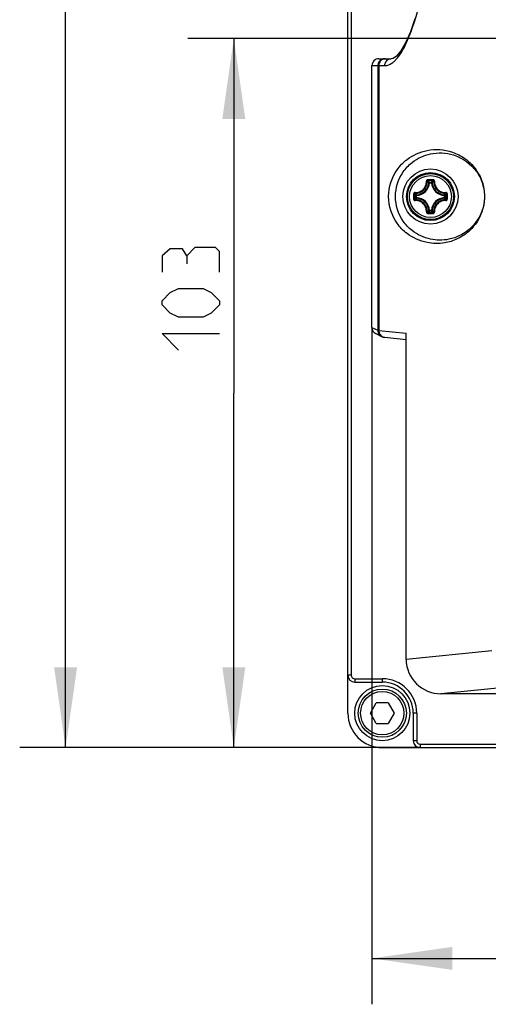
# Model space of a CAD drawing. Header units: millimetres. Extents: x 0 to 420, y 0 to 297.
# Tile 7 of 49: x 32 to 52, y 150 to 193. Entities that reach past the tile are written whole.
import ezdxf

# ---------------------------------------------------------------- set-up
doc = ezdxf.new("R2010")
doc.units = ezdxf.units.MM
doc.header["$LTSCALE"] = 23.1
doc.layers.get('0').update_dxf_attribs({"linetype": 'CONTINUOUS'})
doc.layers.add('DIM_PILOTEES', color=7, linetype='CONTINUOUS')
doc.styles.get("Standard").update_dxf_attribs({"font": 'txt', "width": 0.7})
doc.dimstyles.new('DIMSTYLE_1', dxfattribs={"dimtxt": 2.5, "dimasz": 3.5, "dimexe": 2, "dimexo": 0, "dimtad": 1, "dimlfac": 3.333333, "dimdsep": 46, "dimtxsty": 'STANDARD', "dimblk": '_FILLED', "dimblk1": '_FILLED', "dimblk2": '_FILLED', "dimcen": 0.09, "dimazin": 2, "dimtp": 0.5, "dimtm": 0.5, "dimtfac": 1, "dimtofl": 0, "dimtmove": 0, "dimatfit": 3, "dimldrblk": '_FILLED', "dimfxl": 1, "dimtolj": 1, "dimarcsym": 0})
doc.dimstyles.new('DIMSTYLE_6', dxfattribs={"dimtxt": 2.5, "dimasz": 3.5, "dimexe": 2, "dimexo": 0, "dimtad": 1, "dimdec": 0, "dimlfac": 3.333333, "dimdsep": 46, "dimtxsty": 'STANDARD', "dimblk": '_FILLED', "dimblk1": '_FILLED', "dimblk2": '_FILLED', "dimcen": 0.09, "dimazin": 2, "dimtp": 0.3, "dimtm": 0.3, "dimtfac": 1, "dimtdec": 0, "dimtofl": 0, "dimtmove": 0, "dimatfit": 3, "dimldrblk": '_FILLED', "dimfxl": 1, "dimtolj": 1, "dimarcsym": 0})

# ---------------------------------------------------------------- blocks, each defined once
blk = doc.blocks.new('_FILLED')
at = {"color": 0, "linetype": 'BYBLOCK'}
blk.add_solid([(0, 0), (-1, 0.143), (-1, -0.143)], dxfattribs=at)
blk = doc.blocks.new('*D1')
at = {"layer": 'DIM_PILOTEES', "color": 2, "linetype": 'CONTINUOUS'}
for p, q in [((47.009, 269.525), (31.51, 269.525)), ((33.51, 269.525), (33.51, 215.375)), ((33.51, 161.225), (33.51, 215.375)), ((48.959, 161.225), (31.51, 161.225))]:
    blk.add_line(p, q, dxfattribs=at)
at = {"layer": 'DIM_PILOTEES', "color": 2, "linetype": 'CONTINUOUS', "xscale": 3.5, "yscale": 3.5, "zscale": 3.5}
for p, rotation in [((33.51, 269.525), 90), ((33.51, 161.225), 270)]:
    blk.add_blockref('_FILLED', p, dxfattribs=dict(at, rotation=rotation))
blk = doc.blocks.new('*D14')
at = {"layer": 'DIM_PILOTEES', "color": 2, "linetype": 'CONTINUOUS'}
for p, q in [((53.021, 192.107), (38.84, 192.107)), ((40.84, 192.107), (40.84, 176.666)), ((40.84, 161.225), (40.84, 176.666)), ((47.309, 161.225), (38.84, 161.225))]:
    blk.add_line(p, q, dxfattribs=at)
at = {"layer": 'DIM_PILOTEES', "color": 2, "linetype": 'CONTINUOUS', "xscale": 3.5, "yscale": 3.5, "zscale": 3.5}
for p, rotation in [((40.84, 192.107), 90), ((40.84, 161.225), 270)]:
    blk.add_blockref('_FILLED', p, dxfattribs=dict(at, rotation=rotation))
blk = doc.blocks.new('*D15')
at = {"layer": 'DIM_PILOTEES', "color": 2, "linetype": 'CONTINUOUS'}
for p, q in [((46.859, 179.526), (46.859, 150.045)), ((164.759, 179.526), (164.759, 150.045)), ((46.859, 152.045), (105.809, 152.045)), ((164.759, 152.045), (105.809, 152.045))]:
    blk.add_line(p, q, dxfattribs=at)
at = {"layer": 'DIM_PILOTEES', "color": 2, "linetype": 'CONTINUOUS', "xscale": 3.5, "yscale": 3.5, "zscale": 3.5, "rotation": 180}
blk.add_blockref('_FILLED', (46.859, 152.045), dxfattribs=at)
at = {"layer": 'DIM_PILOTEES', "color": 2, "linetype": 'CONTINUOUS', "xscale": 3.5, "yscale": 3.5, "zscale": 3.5}
blk.add_blockref('_FILLED', (164.759, 152.045), dxfattribs=at)

msp = doc.modelspace()

# ---------------------------------------------------------------- linework, layer by layer
at = {"color": 7, "linetype": 'CONTINUOUS'}
for p, q in [((45.8088, 162.7255), (45.8088, 268.6255)), ((45.9588, 200.0755), (45.9588, 164.3755)), ((46.8588, 179.5257), (46.8588, 190.9255)), ((46.8588, 190.9255), (47.4049, 190.9255)), ((47.1107, 190.9255), (47.1107, 179.3997)), ((47.1545, 190.9255), (47.1545, 179.3932)), ((47.1589, 191.2255), (47.7003, 191.2255)), ((49.3193, 185.8407), (49.3139, 185.8458)), ((49.3303, 185.8298), (49.314, 185.8458)), ((49.3601, 185.8284), (49.3303, 185.8298)), ((49.3601, 185.8284), (49.3601, 185.8583)), ((49.3601, 185.8583), (49.4574, 185.8583)), ((49.3602, 185.8284), (49.4574, 185.8284)), ((49.4574, 185.8284), (49.4574, 185.8583)), ((49.4574, 185.8284), (49.4872, 185.8298)), ((49.4872, 185.8298), (49.5035, 185.8458)), ((49.4983, 185.8407), (49.5036, 185.8458)), ((48.7759, 185.1768), (48.7759, 185.2741)), ((48.8058, 185.2741), (48.7759, 185.2741)), ((48.8044, 185.3039), (48.7885, 185.3201)), ((48.7935, 185.315), (48.7885, 185.3201)), ((48.8058, 185.2741), (48.8044, 185.3039)), ((48.8058, 185.1769), (48.8058, 185.274)), ((50.0117, 185.2741), (50.0131, 185.3039)), ((50.0117, 185.2741), (50.0416, 185.2741)), ((50.0117, 185.274), (50.0117, 185.1769)), ((50.0131, 185.3039), (50.029, 185.3201)), ((50.024, 185.315), (50.029, 185.3201)), ((50.0416, 185.2741), (50.0416, 185.1768)), ((48.8058, 185.1768), (48.7759, 185.1768)), ((48.8044, 185.147), (48.7885, 185.1308)), ((48.7935, 185.1359), (48.7885, 185.1308)), ((48.8058, 185.1768), (48.8044, 185.147)), ((50.0117, 185.1768), (50.0131, 185.147)), ((50.0117, 185.1768), (50.0416, 185.1768)), ((50.0131, 185.147), (50.029, 185.1308)), ((50.024, 185.1359), (50.029, 185.1308)), ((49.3193, 184.6102), (49.3139, 184.6051)), ((49.3303, 184.6211), (49.314, 184.6051)), ((49.3601, 184.6225), (49.3303, 184.6211)), ((49.3601, 184.6225), (49.3601, 184.5926)), ((49.4574, 184.5926), (49.3601, 184.5926)), ((49.4574, 184.6225), (49.3602, 184.6225)), ((49.4574, 184.6225), (49.4574, 184.5926)), ((49.4574, 184.6225), (49.4872, 184.6211)), ((49.4872, 184.6211), (49.5035, 184.6051)), ((49.4983, 184.6102), (49.5036, 184.6051)), ((46.8588, 179.5257), (47.1107, 179.3997)), ((47.0248, 179.2572), (47.2771, 179.1311)), ((47.1545, 179.3932), (48.3479, 179.2751)), ((48.3479, 165.065), (48.3479, 179.2751)), ((52.0798, 165.4345), (48.3479, 165.065)), ((45.9588, 164.3755), (45.8088, 164.3755)), ((46.1088, 164.2255), (46.1088, 164.0755)), ((46.1088, 164.2255), (47.3088, 164.2255)), ((46.1088, 164.0755), (47.3088, 164.0755)), ((47.3088, 164.2255), (47.3088, 164.0755)), ((53.4207, 163.9212), (49.8664, 163.5694)), ((54.5457, 163.5694), (49.8664, 163.5694)), ((46.7891, 162.7255), (47.049, 163.1755)), ((47.5686, 163.1755), (47.049, 163.1755)), ((47.5686, 163.1755), (47.8284, 162.7255)), ((47.049, 162.2755), (46.7891, 162.7255)), ((47.8284, 162.7255), (47.5686, 162.2755)), ((48.6588, 162.7255), (48.6588, 161.5255)), ((48.8088, 162.7255), (48.6588, 162.7255)), ((48.8088, 162.7255), (48.8088, 161.5255)), ((47.049, 162.2755), (47.5686, 162.2755)), ((48.8088, 161.5255), (48.6588, 161.5255)), ((48.9588, 161.3755), (48.9588, 161.2255)), ((48.9588, 161.3755), (75.6588, 161.3755)), ((47.3088, 161.2255), (164.3088, 161.2255))]:
    msp.add_line(p, q, dxfattribs=at)
for points in [[(48.7337, 192.9706), (48.5318, 192.392), (48.3263, 191.9247), (48.1213, 191.5721), (47.9313, 191.3456)], [(47.9313, 191.3456), (47.7823, 191.2434), (47.6991, 191.2254)], [(47.2771, 179.1311), (47.2969, 179.1221), (47.3267, 179.1114), (47.3511, 179.105), (47.37, 179.1013), (47.3859, 179.0987), (47.4012, 179.0967), (47.4163, 179.0951), (48.3479, 179.0028)]]:
    msp.add_lwpolyline(points, dxfattribs=at)
for centre, radius in [((49.4088, 185.2255), 1.2), ((49.4088, 185.2255), 1.0445), ((49.4088, 185.2255), 1.0443), ((49.4088, 185.2255), 1.0013), ((49.4088, 185.2255), 0.9121), ((47.3088, 162.7255), 1.2), ((47.3088, 162.7255), 1.05), ((47.3088, 162.7255), 0.945)]:
    msp.add_circle(centre, radius, dxfattribs=at)
for centre, radius, start, end in [((47.4108, 190.9255), 0.3, 112.52905, 180.0032), ((48.7788, 185.8555), 0.5522, 272.66045, 357.3395), ((48.7788, 185.8555), 0.582, 272.66007, 357.33994), ((48.34, 184.8365), 1.4026, 46.02055, 48.82774), ((49.4107, 151.7109), 34.2486, 89.81005, 90.19636), ((49.4087, 151.9598), 33.9638, 89.80669, 90.19301), ((48.2268, 184.7772), 1.5662, 43.64713, 47.03607), ((49.3605, 185.8281), 0.0302, 90.67103, 137.82657), ((50.5907, 184.7773), 1.5662, 132.96384, 136.35289), ((49.457, 185.8281), 0.0302, 42.17343, 89.32897), ((50.0388, 185.8555), 0.582, 182.66007, 267.33994), ((50.0388, 185.8555), 0.5522, 182.6605, 267.3395), ((50.4778, 184.8362), 1.403, 131.17288, 133.97922), ((82.9233, 185.2256), 34.2487, 179.80706, 180.00022), ((82.6748, 185.2255), 33.9642, 179.80684, 180.19316), ((49.8568, 186.4072), 1.5659, 222.96357, 226.35313), ((49.7988, 186.2953), 1.4042, 221.1741, 223.98717), ((48.8061, 185.2737), 0.0302, 131.81869, 179.32792), ((49.4088, 185.2255), 0.63, 0, 11.46283), ((49.0197, 186.2944), 1.4028, 316.01182, 318.82762), ((48.9605, 186.4074), 1.5662, 313.64713, 317.03605), ((16.1427, 185.2255), 33.9641, 359.80684, 0.19316), ((15.8942, 185.2256), 34.2487, 359.99976, 0.19291), ((82.9233, 185.2253), 34.2487, 179.99976, 180.19291), ((49.8568, 184.0437), 1.566, 133.6469, 137.03631), ((49.7985, 184.1559), 1.4037, 136.01255, 138.82658), ((49.4088, 185.2255), 0.63, 180, 191.46283), ((48.7788, 184.5955), 0.5522, 2.66045, 87.33954), ((48.7788, 184.5955), 0.582, 2.66007, 87.33994), ((50.0388, 184.5955), 0.582, 92.66006, 177.33994), ((50.0388, 184.5955), 0.5522, 92.6605, 177.3395), ((49.0194, 184.1562), 1.4033, 41.17309, 43.98794), ((48.9606, 184.0435), 1.5662, 42.96384, 46.35289), ((15.8942, 185.2253), 34.2487, 359.80706, 0.00022), ((48.3391, 185.6154), 1.404, 311.174, 313.97844), ((49.4107, 218.74), 34.2486, 269.80363, 270.18994), ((48.227, 185.6735), 1.5659, 312.96355, 316.35313), ((49.4087, 218.4912), 33.9638, 269.807, 270.19331), ((49.3605, 184.6228), 0.0302, 222.17343, 269.32897), ((50.5907, 185.6737), 1.5662, 223.64713, 227.03605), ((50.4775, 185.6143), 1.4026, 226.02053, 228.82785), ((47.2299, 180.2432), 0.8533, 264.27898, 264.92681), ((47.4504, 179.3885), 0.2953, 254.86963, 264.15884), ((46.1088, 164.3755), 0.3, 180, 270), ((46.1088, 164.3755), 0.15, 180, 270), ((47.3088, 162.7255), 1.5, 0, 90), ((47.3088, 162.7255), 1.35, 0, 90), ((47.3088, 162.7255), 1.5, 180, 270), ((48.9588, 161.5255), 0.3, 180, 270), ((48.9588, 161.5255), 0.15, 180, 270)]:
    msp.add_arc(centre, radius, start, end, dxfattribs=at)
for centre, major_axis, ratio, start_param, end_param in [((47.1589, 190.9255), (0.3002, 0), 0.9993908, 1.5707963, 3.1415927), ((47.1589, 179.5255), (0.2685, -0.1342), 0.9992388, -2.6783714, -1.5707955), ((49.871, 165.0696), (1.516, 0.1501), 0.9846623, 3.0444253, 4.6121911)]:
    msp.add_ellipse(centre, major_axis=major_axis, ratio=ratio, start_param=start_param, end_param=end_param, dxfattribs=at)
for points, knots in [([(47.9057, 191.1914), (48.0956, 191.3948), (48.4305, 192.0019), (48.8261, 193.1362), (49.1897, 194.6553), (49.5066, 196.5153), (49.7659, 198.6687), (50.0286, 201.9326), (50.1531, 206.2186), (50.0293, 210.505), (49.7671, 213.7701), (49.5082, 215.9249), (49.1915, 217.7866), (48.8282, 219.3077), (48.4327, 220.4441), (48.098, 221.0525), (47.9082, 221.2569)], [0, 0, 0, 0, 0.0272172, 0.0664833, 0.1176341, 0.179647, 0.2509733, 0.3296625, 0.4998258, 0.670018, 0.7487417, 0.8201137, 0.8821815, 0.9333937, 0.972722, 1, 1, 1, 1]), ([(47.4499, 191.2255), (47.3927, 191.2255), (47.2751, 191.1897), (47.1987, 191.0937), (47.177, 191.0403)], [0, 0, 0, 0, 0.4981105, 1, 1, 1, 1]), ([(47.4049, 190.9255), (47.4693, 190.9255), (47.5578, 190.9445), (47.637, 190.9819), (47.6575, 190.9928)], [0, 0, 0, 0, 0.7352584, 1, 1, 1, 1]), ([(49.261, 183.2188), (48.9471, 183.2809), (48.4441, 183.5082), (47.7896, 184.1883), (47.4514, 185.2254), (47.7896, 186.2626), (48.4441, 186.9427), (48.9471, 187.17), (49.261, 187.2322)], [0, 0, 0, 0, 0.1713251, 0.2826245, 0.4999994, 0.7173755, 0.828675, 1, 1, 1, 1]), ([(49.4088, 183.3687), (49.1214, 183.4302), (48.6641, 183.644), (48.0687, 184.2727), (47.7609, 185.2255), (48.0687, 186.1782), (48.6641, 186.8069), (49.1214, 187.0207), (49.4088, 187.0822)], [0, 0, 0, 0, 0.1714354, 0.2818693, 0.5000011, 0.7181307, 0.8285647, 1, 1, 1, 1]), ([(49.261, 187.2322), (49.6215, 187.3035), (50.2271, 187.263), (50.9773, 186.8762), (51.4598, 186.3671), (51.8054, 185.566), (51.7634, 184.5873), (51.2334, 183.7819), (50.6144, 183.363), (50.2154, 183.2391), (50.0263, 183.2074)], [0, 0, 0, 0, 0.1693993, 0.2640924, 0.3850856, 0.4841261, 0.6606274, 0.8101266, 0.9115869, 1, 1, 1, 1]), ([(49.4088, 187.0822), (49.7353, 187.1521), (50.5187, 187.1222), (51.3262, 186.5365), (51.7668, 185.6834), (51.8083, 184.762), (51.3363, 183.9484), (50.7506, 183.5243), (50.3814, 183.3973), (50.2073, 183.3628)], [0, 0, 0, 0, 0.1671341, 0.374076, 0.462212, 0.643532, 0.8073618, 0.9111804, 1, 1, 1, 1]), ([(48.7387, 185.4021), (48.7712, 185.4002), (48.8369, 185.4035), (48.9324, 185.4287), (49.0211, 185.4736), (49.0985, 185.5362), (49.161, 185.6137), (49.2057, 185.7023), (49.2308, 185.7979), (49.234, 185.8636), (49.2321, 185.8961)], [0, 0, 0, 0, 0.1240283, 0.2488269, 0.3742449, 0.5000056, 0.6257647, 0.7511794, 0.8759736, 1, 1, 1, 1]), ([(48.7419, 185.3708), (48.7762, 185.3689), (48.8457, 185.3722), (48.9467, 185.3987), (49.0403, 185.446), (49.1221, 185.5121), (49.1882, 185.5939), (49.2355, 185.6875), (49.262, 185.7885), (49.2653, 185.858), (49.2634, 185.8923)], [0, 0, 0, 0, 0.1241448, 0.2489665, 0.3743331, 0.5000011, 0.6256686, 0.751035, 0.8758568, 1, 1, 1, 1]), ([(49.2933, 185.9593), (49.2851, 185.9593), (49.2686, 185.9559), (49.2479, 185.9417), (49.2344, 185.9206), (49.2317, 185.9041), (49.2321, 185.8961)], [0, 0, 0, 0, 0.2518536, 0.5029815, 0.7523529, 1, 1, 1, 1]), ([(49.2321, 185.8957), (49.2358, 185.8959), (49.2428, 185.8961), (49.2521, 185.8957), (49.2585, 185.8947), (49.262, 185.8935), (49.2631, 185.8928), (49.2634, 185.8923)], [0, 0, 0, 0, 0.3478073, 0.6537877, 0.8782928, 0.9519773, 1, 1, 1, 1]), ([(49.2943, 185.9234), (49.2901, 185.9234), (49.2818, 185.9218), (49.2714, 185.9148), (49.2646, 185.9045), (49.2632, 185.8963), (49.2634, 185.8923)], [0, 0, 0, 0, 0.2546115, 0.5058333, 0.753623, 1, 1, 1, 1]), ([(49.2933, 185.9593), (49.2933, 185.9552), (49.2933, 185.9472), (49.2935, 185.9365), (49.2937, 185.9291), (49.294, 185.9251), (49.2941, 185.9238), (49.2943, 185.9234)], [0, 0, 0, 0, 0.3459004, 0.6614626, 0.8926666, 0.9634671, 1, 1, 1, 1]), ([(49.5242, 185.9593), (49.5242, 185.9552), (49.5242, 185.9472), (49.524, 185.9365), (49.5238, 185.9291), (49.5235, 185.9251), (49.5234, 185.9238), (49.5233, 185.9234)], [0, 0, 0, 0, 0.3458986, 0.6614596, 0.8926637, 0.9634651, 1, 1, 1, 1]), ([(49.5541, 185.8923), (49.5543, 185.8963), (49.553, 185.9045), (49.5461, 185.9148), (49.5357, 185.9218), (49.5274, 185.9234), (49.5233, 185.9234)], [0, 0, 0, 0, 0.2463763, 0.4941652, 0.7453873, 1, 1, 1, 1]), ([(49.5854, 185.8961), (49.5858, 185.9041), (49.5831, 185.9206), (49.5697, 185.9417), (49.5489, 185.9559), (49.5324, 185.9593), (49.5242, 185.9593)], [0, 0, 0, 0, 0.2476486, 0.4970167, 0.7481404, 1, 1, 1, 1]), ([(49.5541, 185.8923), (49.5522, 185.858), (49.5555, 185.7885), (49.5821, 185.6875), (49.6294, 185.5939), (49.6955, 185.5121), (49.7773, 185.446), (49.8709, 185.3987), (49.9719, 185.3722), (50.0413, 185.3689), (50.0756, 185.3708)], [0, 0, 0, 0, 0.1241647, 0.2490075, 0.3743957, 0.5000846, 0.6257563, 0.7511051, 0.8758982, 1, 1, 1, 1]), ([(49.5854, 185.8957), (49.5817, 185.8959), (49.5747, 185.8961), (49.5654, 185.8957), (49.559, 185.8947), (49.5555, 185.8935), (49.5544, 185.8928), (49.5541, 185.8923)], [0, 0, 0, 0, 0.3478488, 0.6538542, 0.8783408, 0.9520034, 1, 1, 1, 1]), ([(49.5854, 185.8961), (49.5836, 185.8636), (49.5867, 185.7979), (49.6118, 185.7023), (49.6566, 185.6136), (49.7192, 185.5361), (49.7966, 185.4735), (49.8852, 185.4286), (49.9808, 185.4034), (50.0465, 185.4002), (50.079, 185.4021)], [0, 0, 0, 0, 0.1240481, 0.2488637, 0.3743008, 0.5000815, 0.6258459, 0.7512454, 0.8760145, 1, 1, 1, 1]), ([(48.7387, 185.4021), (48.7306, 185.4025), (48.714, 185.4), (48.6927, 185.3866), (48.6783, 185.3658), (48.6749, 185.3492), (48.6749, 185.3409)], [0, 0, 0, 0, 0.2476838, 0.4970277, 0.7481421, 1, 1, 1, 1]), ([(48.6749, 185.3409), (48.679, 185.3409), (48.687, 185.3409), (48.6977, 185.3407), (48.7051, 185.3405), (48.7091, 185.3402), (48.7104, 185.3401), (48.7108, 185.3399)], [0, 0, 0, 0, 0.3458823, 0.6614332, 0.8926379, 0.9634471, 1, 1, 1, 1]), ([(48.7419, 185.3708), (48.7379, 185.371), (48.7297, 185.3697), (48.7194, 185.3628), (48.7124, 185.3524), (48.7108, 185.3441), (48.7108, 185.3399)], [0, 0, 0, 0, 0.2463763, 0.4941652, 0.7453873, 1, 1, 1, 1]), ([(48.7386, 185.4021), (48.7383, 185.3984), (48.7381, 185.3914), (48.7385, 185.3821), (48.7395, 185.3757), (48.7407, 185.3722), (48.7414, 185.3711), (48.7419, 185.3708)], [0, 0, 0, 0, 0.3478515, 0.6538568, 0.8783445, 0.9520062, 1, 1, 1, 1]), ([(50.0416, 185.2741), (50.0415, 185.2782), (50.0397, 185.2866), (50.0346, 185.2934), (50.0315, 185.2962)], [0, 0, 0, 0, 0.4993788, 1, 1, 1, 1]), ([(50.079, 185.4021), (50.0792, 185.3984), (50.0794, 185.3914), (50.079, 185.3821), (50.0781, 185.3757), (50.0768, 185.3722), (50.0761, 185.3711), (50.0756, 185.3708)], [0, 0, 0, 0, 0.3478644, 0.6538685, 0.8783623, 0.952021, 1, 1, 1, 1]), ([(50.1067, 185.3399), (50.1067, 185.3441), (50.1051, 185.3524), (50.0982, 185.3628), (50.0878, 185.3697), (50.0796, 185.371), (50.0756, 185.3708)], [0, 0, 0, 0, 0.2546115, 0.5058333, 0.753623, 1, 1, 1, 1]), ([(50.1426, 185.3409), (50.1426, 185.3491), (50.1392, 185.3658), (50.1248, 185.3865), (50.1036, 185.4), (50.087, 185.4025), (50.079, 185.4021)], [0, 0, 0, 0, 0.2518634, 0.5029835, 0.7523337, 1, 1, 1, 1]), ([(50.1426, 185.3409), (50.1385, 185.3409), (50.1306, 185.3409), (50.1199, 185.3407), (50.1124, 185.3405), (50.1084, 185.3402), (50.1071, 185.3401), (50.1067, 185.3399)], [0, 0, 0, 0, 0.3458998, 0.6614635, 0.8926666, 0.9634673, 1, 1, 1, 1]), ([(48.6749, 185.11), (48.679, 185.11), (48.687, 185.11), (48.6977, 185.1102), (48.7051, 185.1104), (48.7091, 185.1107), (48.7104, 185.1108), (48.7108, 185.111)], [0, 0, 0, 0, 0.3458998, 0.6614635, 0.8926666, 0.9634673, 1, 1, 1, 1]), ([(48.6749, 185.11), (48.6749, 185.1018), (48.6783, 185.0852), (48.6927, 185.0644), (48.7139, 185.0509), (48.7305, 185.0484), (48.7386, 185.0488)], [0, 0, 0, 0, 0.2518634, 0.5029835, 0.7523337, 1, 1, 1, 1]), ([(48.7108, 185.111), (48.7108, 185.1068), (48.7124, 185.0985), (48.7194, 185.0881), (48.7297, 185.0812), (48.7379, 185.0799), (48.7419, 185.0801)], [0, 0, 0, 0, 0.2546115, 0.5058333, 0.753623, 1, 1, 1, 1]), ([(48.7386, 185.0488), (48.7383, 185.0525), (48.7381, 185.0595), (48.7385, 185.0688), (48.7395, 185.0752), (48.7407, 185.0787), (48.7414, 185.0798), (48.7419, 185.0801)], [0, 0, 0, 0, 0.3478644, 0.6538685, 0.8783623, 0.952021, 1, 1, 1, 1]), ([(49.2321, 184.5548), (49.234, 184.5873), (49.2308, 184.653), (49.2057, 184.7486), (49.1609, 184.8373), (49.0984, 184.9148), (49.0209, 184.9774), (48.9323, 185.0223), (48.8367, 185.0475), (48.771, 185.0507), (48.7386, 185.0488)], [0, 0, 0, 0, 0.1240481, 0.2488637, 0.3743008, 0.5000815, 0.6258459, 0.7512454, 0.8760145, 1, 1, 1, 1]), ([(49.2634, 184.5586), (49.2653, 184.5929), (49.262, 184.6624), (49.2355, 184.7634), (49.1881, 184.857), (49.122, 184.9388), (49.0403, 185.0049), (48.9466, 185.0522), (48.8457, 185.0787), (48.7762, 185.082), (48.7419, 185.0801)], [0, 0, 0, 0, 0.1241647, 0.2490075, 0.3743957, 0.5000846, 0.6257563, 0.7511051, 0.8758982, 1, 1, 1, 1]), ([(48.7759, 185.1768), (48.776, 185.1727), (48.7778, 185.1643), (48.7829, 185.1575), (48.786, 185.1547)], [0, 0, 0, 0, 0.4993788, 1, 1, 1, 1]), ([(50.0756, 185.0801), (50.0413, 185.082), (49.9718, 185.0787), (49.8708, 185.0522), (49.7772, 185.0049), (49.6954, 184.9388), (49.6294, 184.857), (49.582, 184.7634), (49.5555, 184.6624), (49.5522, 184.5929), (49.5541, 184.5586)], [0, 0, 0, 0, 0.1241432, 0.2489649, 0.3743316, 0.4999996, 0.625667, 0.7510335, 0.8758552, 1, 1, 1, 1]), ([(50.0794, 185.0488), (50.0469, 185.0507), (49.9812, 185.0475), (49.8856, 185.0224), (49.797, 184.9777), (49.7195, 184.9152), (49.6569, 184.8377), (49.612, 184.7491), (49.5868, 184.6536), (49.5836, 184.5879), (49.5854, 184.5554)], [0, 0, 0, 0, 0.1240264, 0.2488206, 0.3742356, 0.4999952, 0.6257554, 0.7511731, 0.8759717, 1, 1, 1, 1]), ([(50.0315, 185.1547), (50.0346, 185.1575), (50.0397, 185.1643), (50.0415, 185.1727), (50.0416, 185.1768)], [0, 0, 0, 0, 0.5006212, 1, 1, 1, 1]), ([(50.0756, 185.0801), (50.0796, 185.0799), (50.0878, 185.0812), (50.0982, 185.0881), (50.1051, 185.0985), (50.1067, 185.1068), (50.1067, 185.111)], [0, 0, 0, 0, 0.2463763, 0.4941652, 0.7453873, 1, 1, 1, 1]), ([(50.079, 185.0488), (50.0792, 185.0525), (50.0794, 185.0595), (50.079, 185.0688), (50.0781, 185.0752), (50.0768, 185.0787), (50.0761, 185.0798), (50.0756, 185.0801)], [0, 0, 0, 0, 0.3478496, 0.6538539, 0.8783424, 0.9520051, 1, 1, 1, 1]), ([(50.0794, 185.0488), (50.0874, 185.0484), (50.104, 185.0511), (50.125, 185.0646), (50.1392, 185.0853), (50.1426, 185.1018), (50.1426, 185.11)], [0, 0, 0, 0, 0.2476497, 0.4970197, 0.7481445, 1, 1, 1, 1]), ([(50.1426, 185.11), (50.1385, 185.11), (50.1306, 185.11), (50.1199, 185.1102), (50.1124, 185.1104), (50.1084, 185.1107), (50.1071, 185.1108), (50.1067, 185.111)], [0, 0, 0, 0, 0.3458849, 0.6614373, 0.8926419, 0.9634499, 1, 1, 1, 1]), ([(49.2321, 184.5548), (49.2317, 184.5468), (49.2344, 184.5303), (49.2479, 184.5092), (49.2686, 184.495), (49.2851, 184.4916), (49.2933, 184.4916)], [0, 0, 0, 0, 0.2476538, 0.4970269, 0.748153, 1, 1, 1, 1]), ([(49.2321, 184.5552), (49.2358, 184.555), (49.2428, 184.5548), (49.2521, 184.5552), (49.2585, 184.5562), (49.262, 184.5574), (49.2631, 184.5581), (49.2634, 184.5586)], [0, 0, 0, 0, 0.3478488, 0.6538542, 0.8783408, 0.9520034, 1, 1, 1, 1]), ([(49.2634, 184.5586), (49.2632, 184.5546), (49.2646, 184.5464), (49.2714, 184.5361), (49.2818, 184.5291), (49.2901, 184.5275), (49.2943, 184.5275)], [0, 0, 0, 0, 0.2463763, 0.4941652, 0.7453873, 1, 1, 1, 1]), ([(49.2933, 184.4916), (49.2933, 184.4957), (49.2933, 184.5037), (49.2935, 184.5144), (49.2937, 184.5218), (49.294, 184.5258), (49.2941, 184.5271), (49.2943, 184.5275)], [0, 0, 0, 0, 0.3458986, 0.6614596, 0.8926637, 0.9634651, 1, 1, 1, 1]), ([(49.4574, 184.5926), (49.4615, 184.5927), (49.4698, 184.5945), (49.4766, 184.5995), (49.4794, 184.6025)], [0, 0, 0, 0, 0.4993796, 1, 1, 1, 1]), ([(49.5233, 184.5275), (49.5274, 184.5275), (49.5357, 184.5291), (49.5461, 184.5361), (49.553, 184.5464), (49.5543, 184.5546), (49.5541, 184.5586)], [0, 0, 0, 0, 0.2546116, 0.5058334, 0.753623, 1, 1, 1, 1]), ([(49.5242, 184.4916), (49.5242, 184.4957), (49.5242, 184.5037), (49.524, 184.5144), (49.5238, 184.5218), (49.5235, 184.5258), (49.5234, 184.5271), (49.5233, 184.5275)], [0, 0, 0, 0, 0.3459004, 0.6614626, 0.8926666, 0.9634671, 1, 1, 1, 1]), ([(49.5242, 184.4916), (49.5325, 184.4916), (49.5491, 184.495), (49.5699, 184.5094), (49.5833, 184.5307), (49.5858, 184.5473), (49.5854, 184.5554)], [0, 0, 0, 0, 0.2518662, 0.5029821, 0.7523235, 1, 1, 1, 1]), ([(49.5854, 184.5552), (49.5817, 184.555), (49.5747, 184.5548), (49.5654, 184.5552), (49.559, 184.5562), (49.5555, 184.5574), (49.5544, 184.5581), (49.5541, 184.5586)], [0, 0, 0, 0, 0.3478375, 0.6538305, 0.8783294, 0.9520002, 1, 1, 1, 1]), ([(47.1107, 179.3997), (47.1107, 179.3451), (47.1417, 179.2336), (47.2275, 179.1557), (47.2764, 179.1314)], [0, 0, 0, 0, 0.5000828, 1, 1, 1, 1]), ([(47.1107, 179.3997), (47.1122, 179.3991), (47.1234, 179.3961), (47.1349, 179.3951), (47.1449, 179.3941)], [0, 0, 0, 0, 0.1359413, 1, 1, 1, 1]), ([(47.1545, 179.3932), (47.1543, 179.329), (47.1965, 179.1971), (47.3119, 179.12), (47.3734, 179.1034)], [0, 0, 0, 0, 0.5021511, 1, 1, 1, 1])]:
    msp.add_open_spline(points, degree=3, knots=knots, dxfattribs=at)
for points in [[(47.177, 191.0403), (47.1623, 191.0041), (47.1545, 190.9644), (47.1545, 190.9255)], [(47.4106, 191.2255), (47.3716, 191.2255), (47.3319, 191.2175), (47.2958, 191.2026)], [(47.4445, 191.0755), (47.419, 191.0304), (47.4049, 190.9772), (47.4049, 190.9255)], [(47.6991, 191.2254), (47.6006, 191.225), (47.493, 191.1612), (47.4445, 191.0755)], [(47.6575, 190.9928), (47.7073, 191.0194), (47.754, 191.0521), (47.7973, 191.0883)], [(47.7973, 191.0883), (47.8357, 191.1202), (47.8717, 191.155), (47.9057, 191.1914)], [(49.3381, 185.8484), (49.3336, 185.8434), (49.3307, 185.8365), (49.3303, 185.8298)], [(49.4872, 185.8298), (49.4868, 185.8365), (49.4839, 185.8434), (49.4794, 185.8484)], [(48.8044, 185.3039), (48.7978, 185.3035), (48.7909, 185.3006), (48.786, 185.2962)], [(50.0315, 185.2962), (50.0266, 185.3006), (50.0198, 185.3035), (50.0131, 185.3039)], [(48.786, 185.1547), (48.7909, 185.1503), (48.7978, 185.1474), (48.8044, 185.147)], [(50.0131, 185.147), (50.0198, 185.1474), (50.0266, 185.1503), (50.0315, 185.1547)], [(49.3303, 184.6211), (49.3307, 184.6144), (49.3336, 184.6075), (49.3381, 184.6025)], [(49.4794, 184.6025), (49.4839, 184.6075), (49.4868, 184.6144), (49.4872, 184.6211)], [(50.0263, 183.2074), (49.7747, 183.1653), (49.5113, 183.1692), (49.261, 183.2188)], [(50.2073, 183.3628), (49.9462, 183.3109), (49.6691, 183.3129), (49.4088, 183.3687)]]:
    msp.add_open_spline(points, degree=3, dxfattribs=at)
at = {"layer": 'DIM_PILOTEES', "color": 2, "linetype": 'CONTINUOUS'}
for points in [[(38.7864, 182.6484), (38.6078, 182.946), (38.0721, 182.946), (37.715, 182.6484), (37.715, 181.9341)], [(40.215, 181.9341), (40.215, 182.827), (40.0364, 183.0055), (39.1435, 183.0055), (38.7864, 182.6484), (38.7864, 182.2912)], [(39.5007, 179.9698), (38.4293, 179.9698), (38.0721, 180.1484), (37.715, 180.5055), (37.715, 180.6841), (38.0721, 181.0412), (38.4293, 181.2198), (39.5007, 181.2198), (39.8578, 181.0412), (40.215, 180.6841), (40.215, 180.5055), (39.8578, 180.1484), (39.5007, 179.9698)], [(38.4293, 178.5412), (37.715, 179.2555), (40.215, 179.2555)]]:
    msp.add_lwpolyline(points, dxfattribs=at)

# ---------------------------------------------------------------- dimensions: what is measured, and where the dimension line sits
for base, p1, p2, angle, dimstyle, picture, middle in [((33.5101, 161.2255), (47.0088, 269.5255), (48.9588, 161.2255), 270, 'DIMSTYLE_1', '*D1', (33.5101, 217.5336)), ((40.84, 192.1067), (47.3088, 161.2255), (53.0213, 192.1067), 90, 'DIMSTYLE_6', '*D14', (40.84, 178.5412))]:
    dim = msp.add_linear_dim(base=base, p1=p1, p2=p2, angle=angle, dimstyle=dimstyle, dxfattribs=at)
    dim.commit()
    dim.dimension.update_dxf_attribs({"geometry": picture, "text_midpoint": middle, "dimtype": 160})
dim = msp.add_linear_dim(base=(164.7588, 152.045), p1=(46.8588, 179.5257), p2=(164.7588, 179.5257), dimstyle='DIMSTYLE_1', dxfattribs=at)
dim.commit()
dim.dimension.update_dxf_attribs({"geometry": '*D15', "text_midpoint": (103.4324, 152.045), "dimtype": 160})

doc.saveas('drawing.dxf')
